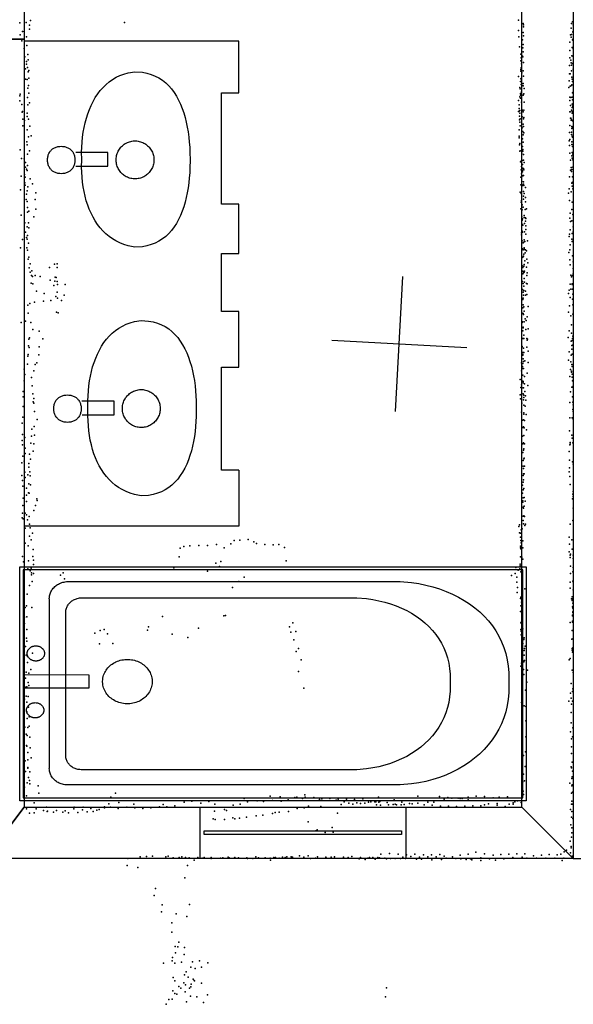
# Model space of a CAD drawing. Header units: millimetres. Extents: x 7160 to 53956, y -61034 to -3815.
# Tile 9 of 36: x 20103 to 21743, y -41935 to -39020. Entities that reach past the tile are written whole.
import ezdxf

# ---------------------------------------------------------------- set-up
doc = ezdxf.new("R2010")
doc.units = ezdxf.units.MM
for name, color, linetype in [('HWALLS', 32, 'Continuous'), ('OBJECTS', 8, 'Continuous'), ('P', 9, 'Continuous'), ('PANOS', 10, 'Continuous'), ('ROOMS', 1, 'Continuous'), ('WALLS', 3, 'Continuous'), ('WINDOWS', 6, 'Continuous')]:
    doc.layers.add(name, color=color, linetype=linetype)

# ---------------------------------------------------------------- blocks, each defined once
blk = doc.blocks.new('Basin_4C')
for points in [[(-40.8, 149.1), (-40.7, 153.4), (-40.3, 156.1), (-39.9, 158.8), (-39.3, 161.4), (-38.5, 163.9), (-37.7, 166.3), (-36.7, 168.6), (-35.5, 170.8), (-34.3, 172.9), (-32.9, 174.8), (-31.3, 176.7), (-29.7, 178.5), (-27.9, 180.1), (-26.1, 181.6), (-24.1, 183), (-22, 184.3), (-19.8, 185.4), (-17.5, 186.5), (-15.1, 187.3), (-12.7, 188.1), (-10.1, 188.6), (-7.4, 189.1), (-4.6, 189.4), (-0.4, 189.5)], [(-0.4, 189.5), (3.9, 189.4), (6.7, 189.1), (9.4, 188.7), (12, 188.1), (14.5, 187.3), (16.9, 186.5), (19.2, 185.5), (21.4, 184.3), (23.5, 183.1), (25.4, 181.7), (27.3, 180.2), (29.1, 178.6), (30.7, 176.8), (32.3, 174.9), (33.7, 173), (34.9, 170.9), (36.1, 168.7), (37.1, 166.4), (38, 164), (38.7, 161.5), (39.3, 158.9), (39.8, 156.3), (40.1, 153.5), (40.3, 149.2)], [(-0.4, 108.6), (-4.6, 108.7), (-7.4, 109), (-10.1, 109.5), (-12.7, 110.1), (-15.1, 110.8), (-17.5, 111.7), (-19.8, 112.7), (-22, 113.8), (-24.1, 115.1), (-26.1, 116.5), (-27.9, 118), (-29.7, 119.6), (-31.3, 121.4), (-32.9, 123.3), (-34.3, 125.3), (-35.5, 127.3), (-36.7, 129.5), (-37.7, 131.8), (-38.5, 134.2), (-39.3, 136.7), (-39.9, 139.3), (-40.3, 142), (-40.7, 144.8), (-40.8, 149.1)], [(40.3, 149.2), (40.1, 144.9), (39.8, 142.2), (39.3, 139.5), (38.7, 136.9), (38, 134.4), (37.1, 132), (36.1, 129.7), (34.9, 127.5), (33.7, 125.4), (32.3, 123.4), (30.7, 121.5), (29.1, 119.7), (27.3, 118.1), (25.4, 116.5), (23.5, 115.1), (21.4, 113.9), (19.2, 112.7), (16.9, 111.7), (14.5, 110.8), (12, 110.1), (9.4, 109.5), (6.7, 109), (3.9, 108.7), (-0.4, 108.6)], [(-258.3, -69.3), (-254.1, -49.1), (-250.2, -36.4), (-245.5, -24.5), (-239.9, -13.1), (-233.5, -2.5), (-226.4, 7.6), (-218.5, 17), (-210, 25.8), (-200.8, 34), (-190.9, 41.5), (-180.5, 48.5), (-169.5, 54.9), (-158, 60.7), (-146, 66), (-133.6, 70.6), (-120.7, 74.8), (-107.5, 78.3), (-93.8, 81.4), (-79.9, 83.9), (-65.7, 85.8), (-51.2, 87.3), (-36.5, 88.3), (-21.6, 88.7), (0.9, 88.5)], [(-18.8, 106), (-18.8, 10.9)], [(0.9, 88.5), (23.3, 88.7), (38.1, 88.2), (52.9, 87.2), (67.4, 85.7), (81.8, 83.7), (95.9, 81.2), (109.8, 78.1), (123.3, 74.5), (136.5, 70.3), (149.2, 65.6), (161.5, 60.3), (173.3, 54.5), (184.6, 48.1), (195.2, 41.1), (205.3, 33.5), (214.6, 25.3), (223.2, 16.5), (231.1, 7.1), (238.2, -2.9), (244.4, -13.5), (249.7, -24.8), (254.1, -36.7), (257.5, -49.2), (260.6, -69.3)], [(22, 10.9), (22, 106.1)], [(-18.8, 10.9), (22, 10.9)], [(-56.2, -69.5), (-55.9, -63.9), (-55.5, -60.4), (-54.8, -56.8), (-53.8, -53.4), (-52.7, -50.1), (-51.4, -46.8), (-49.9, -43.7), (-48.2, -40.7), (-46.3, -37.7), (-44.3, -35), (-42.1, -32.3), (-39.7, -29.8), (-37.2, -27.5), (-34.5, -25.3), (-31.7, -23.2), (-28.8, -21.4), (-25.8, -19.7), (-22.6, -18.2), (-19.4, -16.9), (-16, -15.7), (-12.6, -14.9), (-9.1, -14.2), (-5.5, -13.7), (0, -13.5)], [(0, -13.5), (5.5, -13.7), (9.1, -14.2), (12.6, -14.9), (16.1, -15.7), (19.4, -16.9), (22.7, -18.2), (25.8, -19.7), (28.8, -21.4), (31.8, -23.2), (34.6, -25.3), (37.2, -27.5), (39.7, -29.8), (42.1, -32.3), (44.3, -35), (46.4, -37.7), (48.2, -40.7), (49.9, -43.7), (51.4, -46.8), (52.8, -50.1), (53.9, -53.4), (54.8, -56.8), (55.5, -60.4), (56, -63.9), (56.3, -69.5)], [(-0.4, -232.4), (-23.1, -232.1), (-38.2, -231.3), (-53.3, -230.2), (-68.2, -228.6), (-82.9, -226.6), (-97.4, -224.1), (-111.7, -221.1), (-125.5, -217.7), (-139, -213.6), (-152, -209.1), (-164.6, -204), (-176.5, -198.2), (-187.9, -191.9), (-198.6, -185), (-208.6, -177.4), (-217.9, -169.1), (-226.3, -160.2), (-233.9, -150.6), (-240.5, -140.2), (-246.2, -129.1), (-250.9, -117.2), (-254.4, -104.5), (-256.9, -91.1), (-258.3, -69.3)], [(0, -125.5), (-5.5, -125.2), (-9.1, -124.7), (-12.6, -124.1), (-16, -123.2), (-19.4, -122), (-22.6, -120.7), (-25.8, -119.2), (-28.8, -117.6), (-31.7, -115.7), (-34.5, -113.6), (-37.2, -111.4), (-39.7, -109.1), (-42.1, -106.6), (-44.3, -103.9), (-46.3, -101.2), (-48.2, -98.2), (-49.9, -95.2), (-51.4, -92.1), (-52.7, -88.8), (-53.8, -85.5), (-54.8, -82.1), (-55.5, -78.5), (-55.9, -75), (-56.2, -69.5)], [(260.6, -69.3), (259.2, -91.1), (256.7, -104.5), (253, -117.2), (248.3, -129.1), (242.5, -140.2), (235.7, -150.6), (228, -160.2), (219.4, -169.1), (210, -177.4), (199.8, -185), (188.9, -191.9), (177.3, -198.2), (165.1, -204), (152.4, -209.1), (139.2, -213.6), (125.6, -217.7), (111.5, -221.1), (97.2, -224.1), (82.6, -226.6), (67.7, -228.6), (52.7, -230.2), (37.6, -231.3), (22.4, -232.1), (-0.4, -232.4)], [(56.3, -69.5), (56, -75), (55.5, -78.5), (54.8, -82.1), (53.9, -85.5), (52.8, -88.8), (51.4, -92.1), (49.9, -95.2), (48.2, -98.2), (46.4, -101.2), (44.3, -103.9), (42.1, -106.6), (39.7, -109.1), (37.2, -111.4), (34.6, -113.6), (31.8, -115.7), (28.8, -117.6), (25.8, -119.2), (22.7, -120.7), (19.4, -122), (16.1, -123.2), (12.6, -124.1), (9.1, -124.7), (5.5, -125.2), (0, -125.5)]]:
    blk.add_lwpolyline(points)
blk = doc.blocks.new('Bathtub_4F')
for points in [[(-749.4, -385), (-749.4, 385.3)], [(-749.4, 385.3), (750, 385.3)], [(750, 385.3), (750, -385)], [(-739.4, 375.3), (-739.4, -375)], [(740, 375.3), (-739.4, 375.3)], [(740, -375), (740, 375.3)], [(-697.9, -3.9), (-698.1, 29.3), (-696.4, 50.7), (-693.3, 71.7), (-689, 92.1), (-683.3, 111.8), (-676.4, 131), (-668.3, 149.5), (-659, 167.2), (-648.6, 184.3), (-637.2, 200.6), (-624.7, 216.1), (-611.2, 230.8), (-596.8, 244.6), (-581.4, 257.6), (-565.2, 269.6), (-548.2, 280.7), (-530.5, 290.8), (-511.9, 299.9), (-492.7, 308), (-472.9, 315), (-452.4, 320.9), (-431.4, 325.7), (-409.8, 329.3), (-376.6, 332.5)], [(-376.6, 332.5), (608.2, 332.5)], [(608.2, 332.5), (613.5, 332.2), (617, 331.7), (620.4, 331.1), (623.7, 330.2), (627, 329.1), (630.1, 327.8), (633.2, 326.4), (636.1, 324.7), (639, 322.9), (641.7, 320.9), (644.3, 318.8), (646.7, 316.5), (649, 314), (651.1, 311.5), (653.1, 308.8), (654.9, 305.9), (656.6, 303), (658, 299.9), (659.3, 296.8), (660.4, 293.5), (661.3, 290.2), (662, 286.8), (662.4, 283.3), (662.7, 277.9)], [(-524.1, -3.9), (-524.2, 24.6), (-522.8, 43), (-520.2, 60.9), (-516.4, 78.3), (-511.6, 95.2), (-505.7, 111.5), (-498.7, 127.2), (-490.8, 142.4), (-481.9, 156.9), (-472, 170.7), (-461.3, 183.9), (-449.7, 196.3), (-437.4, 208), (-424.2, 219), (-410.3, 229.2), (-395.7, 238.6), (-380.4, 247.1), (-364.5, 254.8), (-348, 261.6), (-331, 267.6), (-313.4, 272.6), (-295.3, 276.6), (-276.8, 279.7), (-248.3, 282.4)], [(-248.3, 282.4), (567.8, 282.4)], [(567.8, 282.4), (572.4, 282.2), (575.3, 281.8), (578.2, 281.2), (581, 280.5), (583.8, 279.5), (586.4, 278.5), (589, 277.2), (591.5, 275.8), (593.9, 274.3), (596.2, 272.6), (598.4, 270.8), (600.4, 268.9), (602.4, 266.8), (604.2, 264.6), (605.9, 262.3), (607.4, 259.9), (608.8, 257.5), (610, 254.9), (611.1, 252.2), (612, 249.5), (612.8, 246.6), (613.3, 243.7), (613.7, 240.8), (613.9, 236.3)], [(662.7, -280), (662.7, 277.9)], [(613.9, 236.3), (613.9, -234.9)], [(678.7, 86.8), (678.8, 89.3), (679.1, 90.9), (679.4, 92.5), (679.8, 94.1), (680.4, 95.6), (681, 97), (681.7, 98.5), (682.5, 99.8), (683.3, 101.1), (684.3, 102.4), (685.3, 103.5), (686.4, 104.7), (687.5, 105.7), (688.7, 106.7), (690, 107.6), (691.3, 108.4), (692.7, 109.2), (694.2, 109.8), (695.6, 110.4), (697.1, 110.9), (698.7, 111.3), (700.3, 111.6), (701.9, 111.8), (704.4, 111.8)], [(704.4, 111.8), (706.9, 111.8), (708.5, 111.6), (710.1, 111.3), (711.7, 110.9), (713.2, 110.4), (714.7, 109.8), (716.1, 109.2), (717.5, 108.4), (718.8, 107.6), (720.1, 106.7), (721.3, 105.7), (722.4, 104.7), (723.5, 103.5), (724.5, 102.4), (725.5, 101.1), (726.4, 99.8), (727.1, 98.5), (727.8, 97), (728.5, 95.6), (729, 94.1), (729.4, 92.5), (729.7, 90.9), (730, 89.3), (730.1, 86.8)], [(358, -7.4), (358.4, -0.2), (359, 4.5), (359.9, 9.1), (361.1, 13.5), (362.6, 17.9), (364.3, 22.1), (366.3, 26.2), (368.5, 30.2), (370.9, 34), (373.6, 37.6), (376.4, 41.1), (379.5, 44.4), (382.8, 47.5), (386.3, 50.3), (389.9, 53), (393.7, 55.5), (397.6, 57.7), (401.7, 59.6), (406, 61.3), (410.3, 62.8), (414.8, 64), (419.4, 64.9), (424.1, 65.5), (431.2, 65.8)], [(431.2, 65.8), (438.4, 65.5), (443.1, 64.9), (447.7, 64), (452.2, 62.8), (456.6, 61.4), (460.8, 59.6), (464.9, 57.7), (468.9, 55.5), (472.7, 53), (476.4, 50.4), (479.8, 47.5), (483.1, 44.4), (486.2, 41.2), (489.1, 37.7), (491.8, 34.1), (494.3, 30.3), (496.5, 26.3), (498.5, 22.2), (500.2, 18), (501.7, 13.6), (502.9, 9.1), (503.8, 4.6), (504.5, -0.1), (504.8, -7.3)], [(704.4, 61.8), (701.9, 61.9), (700.3, 62.1), (698.7, 62.4), (697.1, 62.8), (695.6, 63.3), (694.2, 63.8), (692.7, 64.5), (691.3, 65.3), (690, 66.1), (688.7, 67), (687.5, 68), (686.4, 69), (685.3, 70.1), (684.3, 71.3), (683.3, 72.6), (682.5, 73.9), (681.7, 75.2), (681, 76.6), (680.4, 78.1), (679.8, 79.6), (679.4, 81.2), (679.1, 82.7), (678.8, 84.4), (678.7, 86.8)], [(730.1, 86.8), (730, 84.4), (729.7, 82.7), (729.4, 81.2), (729, 79.6), (728.5, 78.1), (727.8, 76.6), (727.1, 75.2), (726.4, 73.9), (725.5, 72.6), (724.5, 71.3), (723.5, 70.1), (722.4, 69), (721.3, 68), (720.1, 67), (718.8, 66.1), (717.5, 65.3), (716.1, 64.5), (714.7, 63.8), (713.2, 63.3), (711.7, 62.8), (710.1, 62.4), (708.5, 62.1), (706.9, 61.9), (704.4, 61.8)], [(544.7, 12.9), (544.7, -29.1)], [(740.2, 12.9), (544.7, 12.9)], [(-376.6, -336.4), (-410, -333.2), (-431.6, -329.6), (-452.7, -324.9), (-473.3, -319), (-493.2, -312.2), (-512.5, -304.3), (-531, -295.4), (-548.9, -285.5), (-565.9, -274.7), (-582.1, -262.9), (-597.5, -250.2), (-611.9, -236.7), (-625.4, -222.3), (-637.8, -207), (-649.3, -191), (-659.6, -174.2), (-668.9, -156.7), (-676.9, -138.4), (-683.8, -119.4), (-689.4, -99.8), (-693.7, -79.5), (-696.6, -58.7), (-698.2, -37.2), (-697.9, -3.9)], [(-248.3, -283), (-276.8, -280.4), (-295.3, -277.4), (-313.4, -273.6), (-331, -268.8), (-348, -263.2), (-364.5, -256.7), (-380.4, -249.3), (-395.7, -241.1), (-410.3, -232.1), (-424.2, -222.4), (-437.4, -211.8), (-449.8, -200.5), (-461.3, -188.5), (-472, -175.8), (-481.9, -162.4), (-490.8, -148.3), (-498.7, -133.5), (-505.7, -118.1), (-511.6, -102.1), (-516.5, -85.5), (-520.2, -68.3), (-522.8, -50.6), (-524.2, -32.3), (-524.1, -3.9)], [(431.4, -80.4), (424.2, -80.1), (419.6, -79.5), (415, -78.6), (410.5, -77.4), (406.1, -76), (401.9, -74.3), (397.8, -72.3), (393.8, -70.1), (390, -67.7), (386.4, -65), (382.9, -62.2), (379.6, -59.1), (376.5, -55.8), (373.6, -52.4), (371, -48.8), (368.5, -45), (366.3, -41), (364.3, -36.9), (362.6, -32.7), (361.1, -28.3), (359.9, -23.9), (359, -19.3), (358.4, -14.6), (358, -7.4)], [(504.8, -7.3), (504.5, -14.5), (503.8, -19.2), (502.9, -23.8), (501.7, -28.2), (500.3, -32.6), (498.5, -36.8), (496.6, -40.9), (494.3, -44.9), (491.9, -48.7), (489.2, -52.3), (486.3, -55.8), (483.2, -59), (480, -62.1), (476.5, -65), (472.8, -67.7), (469, -70.1), (465.1, -72.3), (461, -74.3), (456.7, -76), (452.4, -77.4), (447.9, -78.6), (443.3, -79.5), (438.6, -80.1), (431.4, -80.4)], [(544.7, -29.1), (740.1, -29.6)], [(676.6, -100.1), (676.8, -97.6), (677, -96), (677.4, -94.4), (677.8, -92.8), (678.3, -91.3), (678.9, -89.9), (679.6, -88.5), (680.4, -87.1), (681.3, -85.8), (682.2, -84.5), (683.2, -83.4), (684.3, -82.2), (685.5, -81.2), (686.7, -80.2), (688, -79.3), (689.3, -78.5), (690.7, -77.7), (692.1, -77.1), (693.6, -76.5), (695.1, -76), (696.6, -75.6), (698.2, -75.3), (699.9, -75.1), (702.4, -75.1)], [(702.4, -75.1), (704.8, -75.1), (706.5, -75.3), (708.1, -75.6), (709.6, -76), (711.1, -76.5), (712.6, -77.1), (714, -77.7), (715.4, -78.5), (716.8, -79.3), (718, -80.2), (719.2, -81.2), (720.4, -82.2), (721.5, -83.4), (722.5, -84.5), (723.4, -85.8), (724.3, -87.1), (725.1, -88.5), (725.8, -89.9), (726.4, -91.3), (726.9, -92.8), (727.4, -94.4), (727.7, -96), (727.9, -97.6), (728.1, -100.1)], [(702.4, -125.1), (699.9, -125), (698.2, -124.8), (696.6, -124.5), (695.1, -124.1), (693.6, -123.6), (692.1, -123.1), (690.7, -122.4), (689.3, -121.7), (688, -120.8), (686.7, -119.9), (685.5, -118.9), (684.3, -117.9), (683.2, -116.8), (682.2, -115.6), (681.3, -114.3), (680.4, -113), (679.6, -111.7), (678.9, -110.3), (678.3, -108.8), (677.8, -107.3), (677.4, -105.8), (677, -104.2), (676.8, -102.6), (676.6, -100.1)], [(728.1, -100.1), (727.9, -102.6), (727.7, -104.2), (727.4, -105.8), (726.9, -107.3), (726.4, -108.8), (725.8, -110.3), (725.1, -111.7), (724.3, -113), (723.4, -114.3), (722.5, -115.6), (721.5, -116.8), (720.4, -117.9), (719.2, -118.9), (718, -119.9), (716.8, -120.8), (715.4, -121.7), (714, -122.4), (712.6, -123.1), (711.1, -123.6), (709.6, -124.1), (708.1, -124.5), (706.5, -124.8), (704.8, -125), (702.4, -125.1)], [(613.9, -234.9), (613.7, -239.6), (613.3, -242.7), (612.7, -245.7), (611.9, -248.6), (611, -251.5), (609.9, -254.3), (608.6, -257), (607.1, -259.6), (605.5, -262.1), (603.8, -264.5), (601.9, -266.7), (599.8, -268.9), (597.7, -270.9), (595.4, -272.8), (593, -274.6), (590.5, -276.2), (587.9, -277.6), (585.2, -278.9), (582.4, -280.1), (579.6, -281), (576.6, -281.8), (573.6, -282.4), (570.5, -282.8), (565.8, -283)], [(565.8, -283), (-248.3, -283)], [(662.7, -280), (662.4, -285.5), (661.9, -289.1), (661.2, -292.7), (660.3, -296.1), (659.2, -299.5), (657.9, -302.7), (656.4, -305.9), (654.7, -309), (652.8, -311.9), (650.7, -314.7), (648.5, -317.4), (646.1, -319.9), (643.6, -322.3), (640.9, -324.5), (638.1, -326.5), (635.2, -328.4), (632.1, -330.1), (629, -331.6), (625.7, -333), (622.3, -334.1), (618.9, -335), (615.3, -335.7), (611.7, -336.2), (606.2, -336.4)], [(606.2, -336.4), (-376.6, -336.4)], [(-739.4, -375), (740, -375)], [(750, -385), (-749.4, -385)]]:
    blk.add_lwpolyline(points)
blk = doc.blocks.new('6-Fixed_76')
blk.add_lwpolyline([(-584.3, 5.9), (584.3, 5.9), (584.3, -6.8), (-584.3, -6.8), (-584.3, 5.9)])

msp = doc.modelspace()

# ---------------------------------------------------------------- linework, layer by layer
at = {"layer": 'HWALLS'}
for points in [[(21666.2, -41427.4), (21742.4, -41503.6)], [(21742.4, -41503.6), (23755.3, -41503.6)]]:
    msp.add_lwpolyline(points, dxfattribs=at)
at = {"layer": 'OBJECTS'}
for points in [[(20751.8, -39084.2), (20116.8, -39084.2)], [(20751.8, -39236.7), (20751.8, -39084.2)], [(20701, -39566.8), (20701, -39236.7)], [(20701, -39236.7), (20751.8, -39236.7)], [(20751.8, -39566.8), (20701, -39566.8)], [(20751.8, -39712.9), (20751.8, -39566.8)], [(20701, -39884.3), (20701, -39712.9)], [(20701, -39712.9), (20751.8, -39712.9)], [(20751.8, -39884.3), (20701, -39884.3)], [(20751.8, -40049.4), (20751.8, -39884.3)], [(20701, -40354.2), (20701, -40049.4)], [(20701, -40049.4), (20751.8, -40049.4)], [(20751.8, -40354.2), (20701, -40354.2)], [(20751.8, -40354.2), (20751.8, -40519.3)], [(20751.8, -40519.3), (20116.8, -40519.3)]]:
    msp.add_lwpolyline(points, dxfattribs=at)
at = {"layer": 'P'}
for p in [(20135, -39023), (21580, -39022), (20104, -39030), (20112, -39055), (20117, -39055), (20122, -39029), (20132, -39037), (20132, -39048), (20414, -39029), (21580, -39052), (21594, -39032), (21595, -39036), (21595, -39042), (21736, -39045), (21737, -39032), (21740, -39027), (21742, -39036), (20105, -39065), (20110, -39083), (20123, -39071), (21581, -39071), (21592, -39080), (21594, -39058), (21595, -39068), (21734, -39065), (21736, -39072), (21737, -39064), (21740, -39080), (21741, -39056), (21741, -39081), (21742, -39058), (21742, -39077), (20117, -39106), (20124, -39097), (21583, -39101), (21593, -39104), (21594, -39094), (21732, -39087), (21732, -39112), (21739, -39103), (21742, -39107), (20119, -39130), (20127, -39123), (20128, -39139), (21587, -39122), (21587, -39142), (21588, -39133), (21592, -39128), (21593, -39130), (21594, -39116), (21732, -39133), (21735, -39140), (21738, -39127), (21741, -39128), (20121, -39166), (20123, -39144), (20123, -39152), (20126, -39162), (20130, -39171), (21587, -39168), (21588, -39163), (21589, -39151), (21594, -39172), (21595, -39147), (21731, -39156), (21736, -39148), (21737, -39155), (21737, -39172), (21740, -39150), (21742, -39167), (20121, -39196), (20125, -39197), (20128, -39175), (20130, -39193), (21580, -39189), (21587, -39173), (21587, -39195), (21589, -39193), (21590, -39178), (21595, -39188), (21730, -39201), (21731, -39181), (21733, -39181), (21738, -39191), (21739, -39196), (20127, -39223), (20129, -39215), (21584, -39221), (21585, -39225), (21586, -39203), (21588, -39212), (21590, -39214), (21594, -39209), (21594, -39216), (21597, -39224), (21729, -39221), (21733, -39217), (21737, -39215), (21738, -39213), (21740, -39203), (20104, -39246), (20105, -39241), (20126, -39251), (20130, -39238), (21584, -39249), (21586, -39239), (21586, -39244), (21586, -39253), (21589, -39234), (21594, -39244), (21596, -39240), (21732, -39250), (21735, -39251), (21739, -39250), (21740, -39237), (21740, -39258), (21742, -39235), (20104, -39261), (20110, -39271), (20127, -39272), (20132, -39266), (21580, -39260), (21582, -39272), (21582, -39283), (21584, -39289), (21589, -39265), (21592, -39288), (21596, -39288), (21597, -39265), (21732, -39260), (21734, -39274), (21737, -39288), (21739, -39270), (21739, -39280), (21741, -39275), (21741, -39278), (21742, -39268), (20111, -39294), (20112, -39292), (20113, -39315), (20125, -39297), (20125, -39307), (20129, -39315), (21580, -39292), (21582, -39291), (21583, -39306), (21583, -39317), (21584, -39297), (21585, -39314), (21591, -39308), (21594, -39293), (21595, -39314), (21596, -39310), (21732, -39293), (21733, -39293), (21734, -39312), (21735, -39312), (21736, -39318), (21737, -39316), (21739, -39292), (21739, -39297), (20113, -39335), (20118, -39319), (20125, -39346), (20133, -39336), (21582, -39346), (21584, -39324), (21585, -39335), (21591, -39340), (21594, -39330), (21595, -39337), (21732, -39334), (21732, -39334), (21738, -39337), (21738, -39342), (21740, -39320), (21740, -39339), (20129, -39367), (20137, -39364), (21582, -39365), (21582, -39370), (21590, -39361), (21592, -39373), (21593, -39351), (21594, -39361), (21596, -39355), (21731, -39354), (21732, -39375), (21737, -39353), (21737, -39360), (21739, -39365), (21740, -39368), (20124, -39382), (20125, -39391), (21583, -39391), (21584, -39387), (21590, -39383), (21592, -39396), (21593, -39405), (21594, -39383), (21730, -39379), (21731, -39393), (21738, -39382), (21738, -39390), (21740, -39396), (20105, -39406), (20109, -39431), (20117, -39432), (20126, -39418), (20132, -39409), (21584, -39410), (21585, -39409), (21590, -39415), (21593, -39410), (21595, -39419), (21732, -39415), (21738, -39423), (21739, -39414), (21739, -39430), (21741, -39418), (20121, -39443), (20121, -39457), (20123, -39463), (20126, -39452), (21586, -39441), (21589, -39437), (21589, -39455), (21591, -39437), (21592, -39449), (21592, -39460), (21595, -39436), (21595, -39461), (21597, -39443), (21734, -39436), (21736, -39458), (21738, -39464), (21741, -39435), (21741, -39457), (20108, -39484), (20118, -39479), (20120, -39487), (20125, -39467), (20134, -39491), (21587, -39487), (21588, -39465), (21589, -39477), (21592, -39466), (21592, -39471), (21593, -39483), (21595, -39482), (21596, -39465), (21731, -39486), (21734, -39466), (21737, -39470), (21740, -39486), (20119, -39503), (20120, -39510), (20127, -39515), (20141, -39506), (21587, -39509), (21590, -39499), (21590, -39509), (21592, -39511), (21595, -39500), (21595, -39507), (21596, -39511), (21601, -39517), (21730, -39521), (21738, -39504), (21739, -39502), (21739, -39513), (21741, -39521), (21742, -39500), (20106, -39524), (20123, -39537), (20125, -39527), (20151, -39533), (21585, -39531), (21588, -39535), (21595, -39529), (21595, -39543), (21597, -39535), (21601, -39547), (21728, -39534), (21736, -39530), (20122, -39553), (20125, -39559), (20126, -39576), (20149, -39553), (21587, -39580), (21588, -39561), (21589, -39556), (21591, -39568), (21594, -39575), (21595, -39552), (21601, -39560), (21604, -39580), (21731, -39556), (21739, -39561), (20108, -39599), (20126, -39590), (20130, -39587), (20145, -39604), (20151, -39581), (21590, -39604), (21591, -39583), (21597, -39600), (21597, -39606), (21600, -39582), (21601, -39607), (21602, -39609), (21732, -39608), (21733, -39593), (21738, -39582), (21741, -39597), (20119, -39622), (20125, -39634), (20129, -39622), (20130, -39637), (21591, -39614), (21592, -39610), (21592, -39627), (21593, -39629), (21598, -39624), (21601, -39617), (21602, -39631), (21734, -39618), (21738, -39616), (21742, -39634), (20121, -39649), (20123, -39665), (20126, -39659), (21589, -39651), (21589, -39657), (21591, -39646), (21592, -39649), (21598, -39648), (21602, -39641), (21602, -39655), (21730, -39662), (21731, -39655), (21733, -39642), (21739, -39653), (21742, -39648), (20106, -39696), (20112, -39671), (20124, -39696), (20125, -39670), (20129, -39682), (21591, -39675), (21594, -39681), (21597, -39672), (21597, -39678), (21597, -39696), (21597, -39697), (21599, -39677), (21607, -39675), (21733, -39687), (21738, -39670), (21739, -39677), (21742, -39675), (20126, -39703), (20130, -39723), (21591, -39724), (21592, -39699), (21594, -39702), (21594, -39722), (21595, -39720), (21596, -39714), (21598, -39701), (21600, -39711), (21601, -39702), (21604, -39705), (21729, -39710), (21732, -39702), (21740, -39719), (20128, -39729), (20131, -39755), (20134, -39743), (20192, -39754), (20206, -39744), (20214, -39743), (20214, -39754), (21591, -39749), (21593, -39754), (21596, -39750), (21597, -39745), (21599, -39734), (21604, -39753), (21605, -39729), (21608, -39740), (21732, -39731), (21733, -39746), (21742, -39737), (20134, -39768), (20138, -39778), (20139, -39764), (20141, -39781), (20149, -39778), (20164, -39781), (20208, -39783), (20211, -39784), (21593, -39765), (21593, -39773), (21595, -39770), (21597, -39768), (21598, -39765), (21605, -39778), (21606, -39770), (21735, -39777), (21737, -39782), (21740, -39778), (21742, -39757), (21742, -39773), (20137, -39800), (20142, -39802), (20194, -39791), (20204, -39807), (20207, -39794), (20214, -39795), (20215, -39804), (20238, -39804), (21592, -39795), (21594, -39801), (21596, -39809), (21597, -39786), (21598, -39797), (21604, -39801), (21606, -39802), (21733, -39803), (21739, -39802), (21739, -39804), (20153, -39824), (20176, -39831), (20210, -39840), (20214, -39827), (20235, -39836), (21591, -39820), (21592, -39819), (21594, -39827), (21595, -39836), (21596, -39822), (21601, -39824), (21601, -39836), (21605, -39834), (21728, -39831), (21730, -39821), (21735, -39818), (21740, -39818), (21741, -39833), (20127, -39865), (20133, -39860), (20147, -39857), (20174, -39854), (20196, -39852), (20215, -39845), (20227, -39852), (21593, -39849), (21594, -39845), (21594, -39864), (21596, -39870), (21609, -39869), (21731, -39867), (21733, -39843), (21740, -39848), (21741, -39864), (20128, -39889), (20212, -39886), (20217, -39888), (21591, -39889), (21593, -39873), (21594, -39890), (21595, -39893), (21597, -39883), (21606, -39900), (21728, -39886), (21735, -39897), (21741, -39892), (21742, -39892), (20108, -39917), (20121, -39913), (20136, -39917), (21591, -39917), (21592, -39915), (21597, -39915), (21600, -39906), (21603, -39911), (21737, -39924), (20142, -39937), (20161, -39942), (21593, -39941), (21594, -39931), (21594, -39933), (21596, -39954), (21602, -39937), (21609, -39935), (21730, -39941), (21737, -39948), (21741, -39957), (20129, -39986), (20130, -39966), (20132, -39962), (20172, -39965), (21591, -39988), (21593, -39964), (21596, -39964), (21605, -39964), (21606, -39969), (21607, -39966), (21727, -39961), (21736, -39972), (21738, -39985), (21739, -39970), (21740, -39964), (21740, -39984), (20127, -40016), (20128, -40011), (20131, -39991), (20160, -40012), (20161, -39989), (21591, -39989), (21593, -40006), (21593, -40011), (21593, -40013), (21595, -39993), (21596, -40006), (21605, -39990), (21609, -40002), (21730, -40004), (21736, -40013), (21738, -39996), (21739, -40010), (20126, -40040), (20149, -40041), (20154, -40036), (21589, -40036), (21593, -40038), (21594, -40024), (21595, -40032), (21599, -40030), (21609, -40035), (21728, -40028), (21735, -40033), (21738, -40041), (20117, -40055), (20119, -40071), (20145, -40060), (21589, -40060), (21592, -40047), (21592, -40053), (21593, -40073), (21595, -40053), (21606, -40067), (21734, -40056), (21737, -40061), (21737, -40064), (21739, -40047), (21739, -40070), (20117, -40089), (20138, -40080), (20140, -40104), (21585, -40085), (21589, -40101), (21593, -40090), (21594, -40091), (21594, -40095), (21598, -40077), (21598, -40098), (21608, -40103), (21732, -40077), (21739, -40079), (21740, -40089), (21741, -40088), (21742, -40105), (20114, -40121), (20142, -40128), (21585, -40131), (21587, -40109), (21588, -40130), (21594, -40110), (21594, -40128), (21595, -40110), (21596, -40132), (21599, -40121), (21601, -40134), (21734, -40122), (21738, -40108), (21741, -40108), (20114, -40137), (20143, -40152), (20145, -40142), (20145, -40156), (21586, -40143), (21590, -40156), (21595, -40146), (21596, -40139), (21596, -40161), (21602, -40147), (21732, -40154), (21740, -40137), (21741, -40153), (21742, -40154), (21742, -40160), (20114, -40165), (20147, -40180), (21589, -40182), (21596, -40184), (21596, -40188), (21600, -40164), (21603, -40189), (21741, -40174), (21742, -40174), (21742, -40180), (20111, -40215), (20113, -40197), (20155, -40204), (21592, -40206), (21595, -40205), (21598, -40207), (21732, -40199), (21739, -40199), (21742, -40203), (20112, -40248), (20139, -40232), (20146, -40225), (20147, -40250), (21593, -40228), (21595, -40226), (21597, -40229), (21604, -40234), (21731, -40237), (21731, -40237), (21738, -40250), (20111, -40266), (20112, -40279), (20119, -40257), (20136, -40274), (20138, -40253), (20145, -40276), (21592, -40253), (21593, -40276), (21595, -40273), (21596, -40251), (21596, -40251), (21598, -40276), (21732, -40279), (21733, -40272), (21733, -40277), (21739, -40259), (21741, -40273), (20120, -40289), (20120, -40305), (20132, -40306), (20143, -40298), (21593, -40302), (21595, -40295), (21596, -40291), (21730, -40299), (20110, -40332), (20113, -40312), (20117, -40327), (20130, -40334), (20135, -40321), (21594, -40325), (21596, -40320), (21597, -40318), (21731, -40324), (21740, -40329), (21742, -40336), (20119, -40360), (20130, -40345), (20133, -40359), (21594, -40342), (21595, -40349), (21595, -40365), (21597, -40365), (21598, -40342), (21730, -40359), (21731, -40347), (20110, -40370), (20112, -40384), (20120, -40376), (20127, -40368), (20130, -40394), (20134, -40371), (21594, -40370), (21594, -40389), (21595, -40382), (21732, -40373), (21733, -40396), (20113, -40401), (20123, -40407), (20129, -40421), (20131, -40422), (20135, -40397), (21592, -40398), (21592, -40422), (21594, -40412), (21596, -40408), (21741, -40425), (21742, -40417), (20114, -40437), (20123, -40428), (20123, -40447), (20154, -40439), (20155, -40444), (21593, -40445), (21593, -40449), (21594, -40436), (21597, -40435), (21600, -40446), (21740, -40439), (21742, -40432), (20112, -40481), (20113, -40458), (20120, -40481), (20145, -40473), (20150, -40458), (21594, -40463), (21595, -40466), (21597, -40460), (21742, -40466), (20111, -40495), (20114, -40498), (20123, -40486), (20126, -40501), (20131, -40491), (21594, -40490), (21594, -40503), (21595, -40513), (21596, -40489), (21598, -40491), (21741, -40503), (20120, -40526), (20132, -40514), (20134, -40525), (20141, -40540), (21581, -40521), (21583, -40516), (21583, -40539), (21586, -40540), (21588, -40530), (21591, -40528), (21599, -40518), (21601, -40514), (21733, -40514), (20120, -40570), (20132, -40549), (20137, -40560), (20738, -40562), (20755, -40561), (20780, -40559), (20797, -40566), (20805, -40571), (21586, -40552), (21587, -40562), (21588, -40569), (21593, -40563), (21730, -40552), (21738, -40560), (20128, -40578), (20143, -40589), (20579, -40585), (20589, -40580), (20607, -40578), (20634, -40577), (20659, -40577), (20686, -40574), (20709, -40584), (20729, -40572), (20829, -40574), (20854, -40575), (20871, -40574), (20887, -40583), (21586, -40579), (21586, -40584), (21587, -40587), (21593, -40584), (21730, -40596), (21731, -40573), (21739, -40588), (20112, -40609), (20115, -40625), (20129, -40622), (20142, -40609), (20144, -40620), (20576, -40610), (20684, -40629), (20699, -40624), (20892, -40622), (21586, -40610), (21590, -40611), (21593, -40617), (21733, -40605), (21733, -40612), (21734, -40603), (21742, -40605), (21742, -40615), (20127, -40646), (20134, -40652), (20137, -40644), (20138, -40658), (20144, -40633), (20232, -40658), (20560, -40643), (20659, -40653), (20695, -40639), (21572, -40642), (21579, -40650), (21584, -40646), (21585, -40632), (21585, -40637), (21587, -40655), (21734, -40638), (21741, -40655), (21742, -40642), (20138, -40664), (20140, -40683), (20144, -40660), (20224, -40665), (20236, -40676), (20752, -40683), (20768, -40671), (21560, -40666), (21571, -40660), (21575, -40671), (21575, -40685), (21733, -40685), (21734, -40660), (21741, -40682), (21742, -40684), (20132, -40695), (20733, -40701), (21576, -40716), (21577, -40701), (21599, -40705), (21733, -40703), (21742, -40708), (20125, -40721), (21586, -40734), (21587, -40730), (21589, -40745), (21737, -40735), (21739, -40729), (21739, -40740), (21740, -40735), (20120, -40760), (20123, -40755), (20139, -40760), (21586, -40772), (21587, -40755), (21740, -40758), (21741, -40748), (21741, -40762), (21741, -40773), (21741, -40775), (21742, -40756), (20118, -40789), (20124, -40788), (20526, -40787), (20708, -40785), (20713, -40784), (21589, -40803), (21590, -40776), (21740, -40783), (21740, -40785), (21740, -40801), (21740, -40804), (20116, -40818), (20118, -40808), (20124, -40826), (20342, -40828), (20353, -40826), (20482, -40827), (20485, -40818), (20633, -40822), (20902, -40818), (20906, -40833), (20912, -40806), (20921, -40831), (21587, -40806), (21587, -40826), (21588, -40830), (21589, -40805), (21593, -40824), (21733, -40805), (21739, -40828), (20117, -40846), (20123, -40851), (20124, -40860), (20326, -40836), (20363, -40838), (20555, -40839), (20601, -40849), (20915, -40856), (21588, -40841), (21596, -40855), (21597, -40850), (21738, -40854), (21741, -40853), (20115, -40878), (20121, -40876), (20340, -40868), (20379, -40867), (20922, -40891), (20929, -40882), (21592, -40872), (21593, -40867), (21597, -40888), (21598, -40882), (21600, -40875), (21739, -40882), (21739, -40887), (21740, -40888), (21741, -40880), (20117, -40900), (20122, -40901), (20126, -40905), (20141, -40896), (20937, -40915), (21590, -40903), (21592, -40897), (21596, -40921), (21597, -40901), (21597, -40918), (21598, -40917), (21730, -40915), (21733, -40911), (21740, -40893), (20126, -40923), (20136, -40944), (20929, -40950), (21587, -40934), (21589, -40925), (21591, -40924), (21595, -40944), (21607, -40946), (21739, -40946), (20121, -40970), (20122, -40952), (20130, -40955), (21590, -40955), (21590, -40971), (21591, -40955), (21593, -40958), (21596, -40959), (21742, -40953), (20120, -40996), (20124, -40995), (20128, -40982), (20130, -40991), (20945, -40999), (21591, -40985), (21591, -40986), (21601, -41005), (21605, -40981), (21736, -40985), (21741, -41001), (20116, -41022), (20118, -41032), (20122, -41023), (20128, -41024), (21591, -41018), (21592, -41019), (21734, -41014), (21736, -41029), (21740, -41009), (20117, -41054), (20124, -41041), (20129, -41055), (21589, -41042), (21590, -41061), (21592, -41051), (21597, -41051), (21602, -41053), (21729, -41038), (21737, -41047), (21740, -41038), (20117, -41085), (20124, -41069), (20125, -41089), (20131, -41084), (21591, -41080), (21592, -41082), (21602, -41096), (21736, -41071), (20119, -41115), (20127, -41116), (20131, -41112), (21591, -41114), (21736, -41102), (21741, -41117), (21742, -41116), (20122, -41135), (20125, -41139), (20133, -41144), (21591, -41131), (21602, -41143), (21734, -41128), (21737, -41149), (21740, -41143), (20123, -41169), (20124, -41171), (20134, -41176), (21591, -41166), (21737, -41173), (20127, -41190), (20127, -41211), (20137, -41205), (21591, -41190), (21591, -41209), (21595, -41198), (21601, -41188), (21737, -41193), (20120, -41214), (20127, -41234), (20127, -41236), (21591, -41228), (21600, -41231), (21736, -41232), (21737, -41235), (21739, -41218), (20121, -41246), (20129, -41264), (20133, -41247), (21592, -41251), (21595, -41254), (21738, -41267), (21739, -41262), (21740, -41245), (20118, -41292), (20125, -41279), (20132, -41272), (20133, -41282), (20158, -41288), (21593, -41276), (21598, -41273), (21732, -41280), (21738, -41288), (21739, -41285), (20123, -41318), (20160, -41310), (20373, -41322), (20387, -41310), (20768, -41326), (20845, -41319), (20875, -41321), (20918, -41323), (20924, -41322), (20941, -41326), (20948, -41315), (20949, -41322), (20974, -41323), (20991, -41329), (20998, -41327), (21022, -41326), (21046, -41328), (21071, -41328), (21095, -41329), (21119, -41327), (21166, -41322), (21282, -41319), (21346, -41320), (21360, -41328), (21371, -41323), (21383, -41325), (21402, -41325), (21408, -41326), (21414, -41326), (21431, -41322), (21455, -41319), (21480, -41320), (21505, -41324), (21523, -41322), (21548, -41321), (21594, -41304), (21595, -41314), (21737, -41310), (21740, -41307), (20123, -41356), (20146, -41339), (20152, -41356), (20183, -41351), (20264, -41356), (20265, -41351), (20291, -41351), (20314, -41355), (20339, -41358), (20354, -41350), (20354, -41353), (20367, -41342), (20372, -41351), (20395, -41355), (20397, -41338), (20421, -41351), (20441, -41343), (20444, -41353), (20468, -41355), (20492, -41353), (20517, -41350), (20528, -41344), (20539, -41350), (20563, -41347), (20590, -41337), (20613, -41334), (20640, -41340), (20663, -41335), (20681, -41343), (20710, -41358), (20735, -41346), (20756, -41343), (20778, -41336), (20807, -41333), (20825, -41335), (20852, -41332), (20878, -41334), (20898, -41330), (20925, -41355), (20946, -41353), (20959, -41348), (20995, -41349), (21040, -41331), (21055, -41344), (21064, -41336), (21078, -41340), (21090, -41343), (21102, -41339), (21113, -41341), (21125, -41340), (21136, -41337), (21143, -41336), (21155, -41336), (21158, -41336), (21160, -41345), (21167, -41337), (21170, -41335), (21172, -41346), (21191, -41338), (21195, -41345), (21209, -41344), (21212, -41330), (21215, -41343), (21219, -41345), (21233, -41345), (21235, -41337), (21242, -41344), (21258, -41341), (21266, -41342), (21282, -41340), (21301, -41345), (21312, -41337), (21325, -41346), (21330, -41337), (21349, -41348), (21373, -41348), (21397, -41349), (21421, -41348), (21431, -41330), (21445, -41347), (21469, -41347), (21480, -41345), (21492, -41342), (21517, -41341), (21517, -41346), (21541, -41349), (21553, -41343), (21565, -41339), (21565, -41343), (21570, -41336), (21577, -41333), (21588, -41338), (21734, -41358), (21737, -41343), (21738, -41334), (21740, -41343), (20132, -41369), (20146, -41368), (20174, -41361), (20185, -41364), (20186, -41363), (20203, -41366), (20212, -41361), (20231, -41366), (20238, -41362), (20248, -41368), (20275, -41367), (20289, -41359), (20303, -41365), (20321, -41364), (20332, -41360), (20676, -41386), (20680, -41363), (20716, -41361), (20734, -41383), (20740, -41386), (20754, -41384), (20775, -41381), (20804, -41377), (20823, -41375), (20852, -41370), (20860, -41367), (20872, -41366), (20899, -41364), (21044, -41369), (21737, -41381), (21738, -41364), (21741, -41385), (20682, -41388), (20710, -41388), (20958, -41395), (21029, -41412), (21735, -41404), (21738, -41413), (20980, -41421), (20984, -41419), (21008, -41426), (21032, -41425), (21737, -41440), (21738, -41427), (21733, -41452), (21736, -41468), (21736, -41472), (20424, -41503), (20460, -41498), (20479, -41497), (20497, -41496), (20536, -41498), (20543, -41496), (20558, -41501), (20576, -41500), (20583, -41498), (20594, -41500), (20605, -41501), (20631, -41500), (20644, -41502), (20650, -41500), (20670, -41500), (20670, -41503), (20698, -41502), (20705, -41501), (20721, -41499), (20724, -41501), (20739, -41501), (20740, -41500), (20751, -41501), (20776, -41501), (20778, -41503), (20794, -41503), (20803, -41498), (20810, -41501), (20830, -41501), (20845, -41502), (20856, -41500), (20861, -41500), (20872, -41502), (20882, -41499), (20889, -41500), (20894, -41498), (20907, -41498), (20911, -41499), (20932, -41495), (20945, -41499), (20958, -41495), (20964, -41503), (20979, -41502), (20985, -41498), (21010, -41499), (21012, -41502), (21026, -41499), (21036, -41498), (21061, -41502), (21062, -41499), (21076, -41500), (21076, -41501), (21087, -41497), (21109, -41504), (21113, -41500), (21134, -41502), (21139, -41500), (21149, -41500), (21164, -41500), (21169, -41501), (21173, -41491), (21185, -41502), (21190, -41504), (21198, -41489), (21201, -41503), (21215, -41503), (21224, -41491), (21231, -41503), (21238, -41499), (21246, -41503), (21249, -41493), (21262, -41497), (21273, -41491), (21287, -41499), (21299, -41493), (21312, -41498), (21323, -41493), (21337, -41498), (21347, -41492), (21360, -41496), (21366, -41502), (21385, -41498), (21395, -41503), (21408, -41494), (21410, -41504), (21431, -41491), (21438, -41504), (21454, -41485), (21469, -41501), (21480, -41490), (21495, -41504), (21505, -41494), (21528, -41492), (21537, -41504), (21552, -41491), (21564, -41500), (21575, -41490), (21591, -41499), (21599, -41490), (21605, -41502), (21625, -41495), (21634, -41502), (21648, -41494), (21661, -41502), (21671, -41492), (21688, -41502), (21695, -41493), (21706, -41491), (21715, -41502), (21716, -41484), (21723, -41479), (21734, -41487), (21739, -41496), (20422, -41524), (20453, -41530), (20600, -41524), (20620, -41508), (20846, -41508), (21126, -41506), (21156, -41505), (21278, -41505), (21293, -41505), (21324, -41507), (21352, -41506), (21425, -41506), (21442, -41507), (21469, -41509), (21512, -41508), (21710, -41509), (20592, -41561), (20502, -41613), (20505, -41592), (20525, -41641), (20606, -41640), (20523, -41661), (20567, -41667), (20598, -41675), (20554, -41694), (20554, -41721), (20564, -41764), (20572, -41765), (20575, -41751), (20565, -41783), (20590, -41788), (20591, -41767), (20529, -41813), (20555, -41806), (20556, -41796), (20563, -41813), (20582, -41810), (20615, -41809), (20636, -41806), (20660, -41812), (20591, -41848), (20596, -41839), (20610, -41825), (20623, -41829), (20642, -41825), (20558, -41856), (20563, -41866), (20575, -41882), (20589, -41871), (20594, -41877), (20602, -41855), (20610, -41883), (20611, -41875), (20617, -41861), (20620, -41865), (20621, -41866), (20642, -41872), (20557, -41895), (20563, -41903), (20569, -41905), (20580, -41887), (20593, -41898), (20606, -41887), (20609, -41911), (20659, -41907), (21190, -41886), (20537, -41935), (20545, -41921), (20555, -41920), (20597, -41928), (20628, -41913), (20648, -41930), (21187, -41913)]:
    msp.add_point(p, dxfattribs=at)
at = {"layer": 'PANOS'}
for points in [[(21216.6, -40180.4), (21238.3, -39781)], [(21427.2, -39991.5), (21027.8, -39969.8)]]:
    msp.add_lwpolyline(points, dxfattribs=at)
at = {"layer": 'ROOMS'}
for points in [[(21590, -38677.8), (21590, -37757.1), (20796.2, -37757.1), (20796.2, -38125.4), (20116.8, -38125.4), (20116.8, -39077.9), (20116.8, -41351.2), (21590, -41351.2), (21590, -38677.8)], [(23755.3, -38766.8), (22974.3, -38766.8), (21742.4, -38766.8), (21742.4, -41503.6), (23755.3, -41503.6), (23755.3, -38766.8)]]:
    msp.add_lwpolyline(points, close=True, dxfattribs=at)
at = {"layer": 'WALLS'}
for points in [[(19977.1, -39020.8), (19977.1, -37973), (20059.7, -38030.2), (20116.8, -38125.4), (20116.8, -39077.9), (20059.7, -39077.9), (19977.1, -39020.8)], [(21590, -41351.2), (21590, -38677.8), (21666.2, -38677.8), (21742.4, -38766.8), (21742.4, -41503.6), (21666.2, -41427.4), (21590, -41351.2)], [(19977.1, -41351.2), (19977.1, -39160.4), (20059.7, -39077.9), (20116.8, -39077.9), (20116.8, -41351.2), (20059.7, -41427.4), (19977.1, -41351.2)], [(21742.4, -41503.6), (20059.7, -41503.6), (20059.7, -41427.4), (20116.8, -41351.2), (21590, -41351.2), (21666.2, -41427.4), (21742.4, -41503.6)]]:
    msp.add_lwpolyline(points, dxfattribs=at)
at = {"layer": 'WINDOWS'}
msp.add_lwpolyline([(21246.9, -41503.6), (20637.3, -41503.6), (20637.3, -41351.2), (21246.9, -41351.2), (21246.9, -41503.6)], dxfattribs=at)

# ---------------------------------------------------------------- block references
at = {"layer": 'OBJECTS', "rotation": 90}
for p in [(20375.4, -39435.4), (20393.9, -40171.5)]:
    msp.add_blockref('Basin_4C', p, dxfattribs=at)
at = {"layer": 'OBJECTS', "yscale": 0.9, "rotation": 180}
msp.add_blockref('Bathtub_4F', (20853.6, -40986.4), dxfattribs=at)
at = {"layer": 'WINDOWS', "xscale": 0.5, "yscale": 0.8, "rotation": 180}
msp.add_blockref('6-Fixed_76', (20942.1, -41427.4), dxfattribs=at)

doc.saveas('drawing.dxf')
